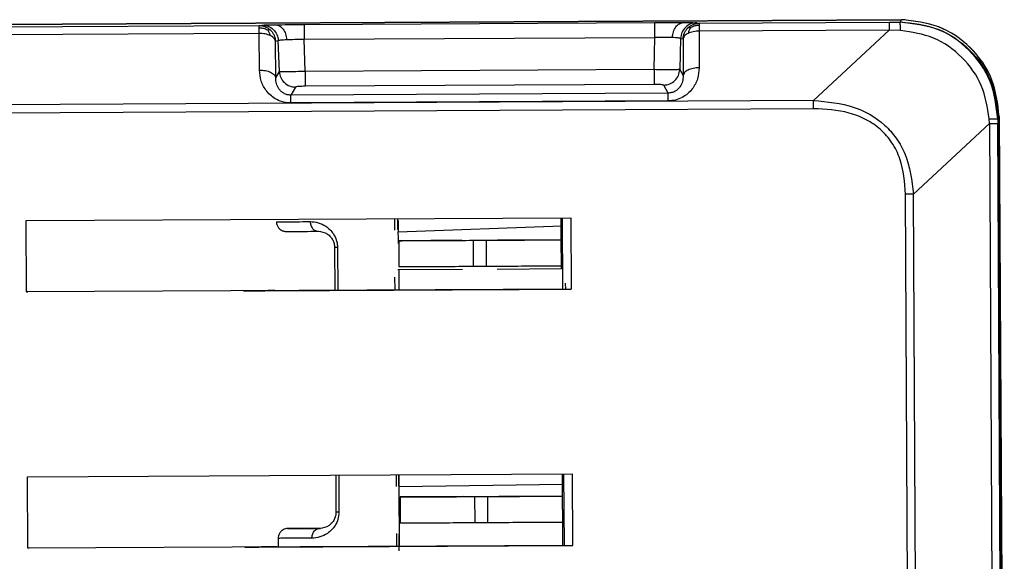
# Model space of a CAD drawing. Header units: millimetres. Extents: x -353 to -36, y 81 to 369.
# Tile 45 of 45: x -110 to -79, y 345 to 362. Entities that reach past the tile are written whole.
import ezdxf

# ---------------------------------------------------------------- set-up
doc = ezdxf.new("R2010")
doc.units = ezdxf.units.MM

msp = doc.modelspace()

# ---------------------------------------------------------------- linework, layer by layer
at = {"color": 7, "linetype": 'Continuous', "lineweight": 25}
for p, q in [((-82.497, 361.615), (-131.465, 361.356)), ((-131.465, 361.356), (-82.514, 361.615)), ((-100.923, 361.467), (-90.103, 361.525)), ((-88.811, 361.521), (-88.733, 361.507)), ((-88.733, 361.507), (-82.875, 361.538)), ((-82.875, 361.538), (-82.54, 361.54)), ((-82.54, 361.54), (-82.519, 361.545)), ((-82.519, 361.545), (-82.498, 361.615)), ((-82.514, 361.615), (-82.495, 361.615)), ((-82.495, 361.615), (-82.498, 361.615)), ((-156.225, 361.15), (-102.308, 361.435)), ((-102.308, 361.192), (-156.225, 360.906)), ((-102.308, 361.435), (-102.222, 361.45)), ((-102.299, 360.061), (-102.308, 361.192)), ((-82.875, 361.295), (-88.733, 361.264)), ((-88.733, 361.264), (-88.733, 360.133)), ((-82.875, 361.295), (-85.209, 359.129)), ((-82.523, 361.283), (-82.875, 361.295)), ((-101.806, 360.955), (-101.72, 360.97)), ((-101.798, 359.825), (-101.806, 360.955)), ((-101.686, 360.015), (-101.72, 360.97)), ((-100.922, 361.011), (-90.102, 361.068)), ((-100.887, 360.018), (-100.922, 361.011)), ((-90.127, 360.076), (-90.102, 361.068)), ((-89.308, 361.036), (-89.332, 360.081)), ((-89.308, 361.036), (-89.23, 361.022)), ((-89.23, 361.022), (-89.23, 359.892)), ((-101.798, 359.825), (-101.686, 360.015)), ((-90.127, 360.076), (-100.887, 360.018)), ((-89.332, 360.081), (-89.23, 359.892)), ((-101.185, 359.537), (-101.33, 359.291)), ((-89.696, 359.352), (-101.33, 359.291)), ((-90.126, 359.621), (-100.886, 359.564)), ((-89.696, 359.352), (-89.828, 359.597)), ((-85.209, 359.129), (-156.217, 358.752)), ((-89.696, 359.111), (-101.329, 359.049)), ((-85.208, 358.872), (-156.216, 358.496)), ((-79.781, 358.413), (-79.787, 358.564)), ((-79.503, 358.562), (-79.521, 358.557)), ((-79.521, 358.557), (-79.521, 358.414)), ((-79.503, 358.562), (-79.482, 358.631)), ((-79.346, 329.031), (-79.503, 358.562)), ((-79.482, 358.631), (-79.479, 358.631)), ((-79.479, 358.631), (-79.322, 329.031)), ((-82.127, 356.236), (-79.781, 358.413)), ((-79.781, 358.413), (-79.661, 335.819)), ((-79.397, 334.996), (-79.521, 358.414)), ((-82.26, 335.961), (-82.368, 356.235)), ((-82.02, 335.964), (-82.127, 356.236)), ((-109.494, 355.423), (-92.694, 355.512)), ((-109.482, 353.223), (-109.494, 355.423)), ((-98.126, 355.13), (-98.128, 355.483)), ((-98.041, 355.484), (-98.039, 355.152)), ((-98.019, 355.422), (-98.017, 355.074)), ((-92.983, 353.931), (-92.991, 355.511)), ((-92.958, 355.511), (-92.946, 353.311)), ((-92.694, 355.512), (-92.682, 353.312)), ((-98.017, 355.074), (-92.967, 355.262)), ((-97.981, 354.804), (-98, 354.804)), ((-98, 354.804), (-97.995, 354.004)), ((-96.056, 354.815), (-97.981, 354.804)), ((-95.706, 354.816), (-95.306, 354.818)), ((-95.706, 354.816), (-95.702, 354.016)), ((-95.306, 354.818), (-95.302, 354.018)), ((-92.981, 354.831), (-94.956, 354.82)), ((-93, 354.83), (-92.988, 354.831)), ((-93, 354.83), (-92.996, 354.03)), ((-99.982, 354.596), (-99.975, 353.274)), ((-99.893, 354.596), (-99.886, 353.274)), ((-96.037, 353.915), (-98.033, 353.904)), ((-98.027, 353.904), (-98.033, 353.904)), ((-96.037, 353.915), (-98.027, 353.904)), ((-97.991, 353.284), (-97.994, 353.904)), ((-95.702, 354.016), (-95.302, 354.018)), ((-92.983, 353.931), (-94.966, 353.92)), ((-92.977, 353.931), (-94.966, 353.92)), ((-93.957, 353.928), (-93.96, 353.928)), ((-92.996, 354.03), (-92.983, 354.031)), ((-98.117, 353.284), (-98.119, 353.676)), ((-92.682, 353.312), (-109.482, 353.223)), ((-102.619, 353.26), (-102.795, 353.259)), ((-102.269, 353.262), (-99.975, 353.274)), ((-92.864, 353.49), (-92.863, 353.311)), ((-109.482, 353.223), (-109.444, 353.224)), ((-109.452, 347.523), (-92.652, 347.612)), ((-109.44, 345.323), (-109.452, 347.523)), ((-99.945, 347.574), (-99.939, 346.438)), ((-99.856, 347.574), (-99.85, 346.438)), ((-98.086, 347.584), (-98.085, 347.23)), ((-97.997, 347.252), (-97.999, 347.584)), ((-92.938, 345.413), (-92.949, 347.612)), ((-92.916, 347.611), (-92.904, 345.411)), ((-92.652, 347.612), (-92.64, 345.412)), ((-97.986, 347.23), (-92.937, 347.301)), ((-97.975, 345.384), (-97.986, 347.23)), ((-97.939, 346.905), (-97.958, 346.904)), ((-97.958, 346.904), (-97.954, 346.104)), ((-96.014, 346.915), (-97.939, 346.905)), ((-95.664, 346.916), (-95.264, 346.918)), ((-95.664, 346.916), (-95.66, 346.116)), ((-95.264, 346.918), (-95.26, 346.118)), ((-92.939, 346.931), (-94.914, 346.921)), ((-92.958, 346.931), (-92.954, 346.131)), ((-92.958, 346.931), (-92.946, 346.931)), ((-95.66, 346.116), (-95.26, 346.118)), ((-92.954, 346.131), (-92.941, 346.131)), ((-98.077, 345.776), (-98.075, 345.384)), ((-97.987, 345.247), (-97.99, 345.756)), ((-92.64, 345.412), (-109.44, 345.323)), ((-102.578, 345.361), (-101.722, 345.365)), ((-101.723, 345.628), (-101.722, 345.365)), ((-109.403, 345.324), (-109.44, 345.323))]:
    msp.add_line(p, q, dxfattribs=at)
for points, knots in [([(-102.222, 361.45), (-102.195, 361.451), (-102.143, 361.455), (-101.916, 361.458), (-101.802, 361.46)], [0, 0, 0, 0, 0.499473, 1, 1, 1, 1]), ([(-101.802, 361.46), (-101.672, 361.461), (-101.411, 361.464), (-101.086, 361.466), (-100.923, 361.467)], [0, 0, 0, 0, 0.499819, 1, 1, 1, 1]), ([(-101.802, 361.46), (-101.762, 361.453), (-101.678, 361.44), (-101.568, 361.336), (-101.488, 361.184), (-101.471, 361.063), (-101.463, 361.004)], [0, 0, 0, 0, 0.241248, 0.5, 0.758752, 1, 1, 1, 1]), ([(-90.103, 361.525), (-89.94, 361.525), (-89.615, 361.527), (-89.356, 361.527), (-89.226, 361.526)], [0, 0, 0, 0, 0.500206, 1, 1, 1, 1]), ([(-89.562, 361.067), (-89.555, 361.126), (-89.539, 361.248), (-89.46, 361.4), (-89.35, 361.505), (-89.266, 361.52), (-89.226, 361.526)], [0, 0, 0, 0, 0.241248, 0.5, 0.758752, 1, 1, 1, 1]), ([(-89.226, 361.526), (-89.113, 361.526), (-88.888, 361.525), (-88.837, 361.522), (-88.811, 361.521)], [0, 0, 0, 0, 0.500526, 1, 1, 1, 1]), ([(-82.523, 361.283), (-82.524, 361.32), (-82.526, 361.393), (-82.531, 361.475), (-82.535, 361.529), (-82.538, 361.537), (-82.54, 361.54)], [0, 0, 0, 0, 0.245606, 0.5, 0.754394, 1, 1, 1, 1]), ([(-79.521, 358.557), (-79.569, 358.951), (-79.664, 359.737), (-80.364, 360.721), (-81.356, 361.411), (-82.144, 361.497), (-82.54, 361.54)], [0, 0, 0, 0, 0.250786, 0.499519, 0.748509, 1, 1, 1, 1]), ([(-82.382, 361.613), (-82.405, 361.614), (-82.441, 361.615), (-82.477, 361.615), (-82.49, 361.614)], [0, 0, 0, 0, 0.641585, 1, 1, 1, 1]), ([(-102.308, 361.369), (-102.261, 361.366), (-102.17, 361.36), (-102.089, 361.322), (-102.049, 361.303)], [0, 0, 0, 0, 0.510837, 1, 1, 1, 1]), ([(-102.049, 361.303), (-102.03, 361.306), (-101.992, 361.313), (-101.971, 361.302), (-101.96, 361.297)], [0, 0, 0, 0, 0.484741, 1, 1, 1, 1]), ([(-101.965, 361.125), (-101.975, 361.159), (-101.994, 361.227), (-102.031, 361.278), (-102.049, 361.303)], [0, 0, 0, 0, 0.514816, 1, 1, 1, 1]), ([(-89.08, 361.365), (-89.069, 361.371), (-89.049, 361.382), (-89.01, 361.376), (-88.992, 361.372)], [0, 0, 0, 0, 0.515259, 1, 1, 1, 1]), ([(-88.992, 361.372), (-89.01, 361.347), (-89.047, 361.295), (-89.065, 361.228), (-89.075, 361.193)], [0, 0, 0, 0, 0.485184, 1, 1, 1, 1]), ([(-88.734, 361.441), (-88.78, 361.438), (-88.872, 361.431), (-88.952, 361.392), (-88.992, 361.372)], [0, 0, 0, 0, 0.510837, 1, 1, 1, 1]), ([(-79.787, 358.564), (-79.842, 358.913), (-79.954, 359.615), (-80.594, 360.491), (-81.472, 361.127), (-82.174, 361.231), (-82.523, 361.283)], [0, 0, 0, 0, 0.2491087, 0.5004576, 0.7515312, 1, 1, 1, 1]), ([(-101.72, 360.97), (-101.713, 360.973), (-101.7, 360.981), (-101.626, 360.993), (-101.527, 361), (-101.463, 361.004)], [0, 0, 0, 0, 0.277804, 0.537328, 1, 1, 1, 1]), ([(-101.463, 361.004), (-101.382, 361.007), (-101.222, 361.013), (-101.022, 361.012), (-100.922, 361.011)], [0, 0, 0, 0, 0.502226, 1, 1, 1, 1]), ([(-89.562, 361.067), (-89.642, 361.069), (-89.802, 361.073), (-90.002, 361.07), (-90.102, 361.068)], [0, 0, 0, 0, 0.502527, 1, 1, 1, 1]), ([(-89.308, 361.036), (-89.314, 361.039), (-89.327, 361.046), (-89.4, 361.058), (-89.499, 361.063), (-89.562, 361.067)], [0, 0, 0, 0, 0.278007, 0.537598, 1, 1, 1, 1]), ([(-101.329, 359.049), (-101.406, 359.054), (-101.56, 359.063), (-101.766, 359.146), (-101.941, 359.262), (-102.119, 359.447), (-102.267, 359.718), (-102.289, 359.948), (-102.299, 360.061)], [0, 0, 0, 0, 0.1347042, 0.2722809, 0.396354, 0.5264183, 0.7662592, 1, 1, 1, 1]), ([(-100.887, 360.018), (-100.987, 360.016), (-101.189, 360.012), (-101.443, 360.009), (-101.591, 360.01), (-101.666, 360.012), (-101.679, 360.014), (-101.686, 360.015)], [0, 0, 0, 0, 0.246817, 0.500484, 0.726699, 0.85757, 1, 1, 1, 1]), ([(-89.332, 360.081), (-89.338, 360.08), (-89.351, 360.077), (-89.425, 360.074), (-89.572, 360.072), (-89.825, 360.072), (-90.027, 360.074), (-90.127, 360.076)], [0, 0, 0, 0, 0.142427, 0.273297, 0.499516, 0.753165, 1, 1, 1, 1]), ([(-88.733, 360.133), (-88.743, 360.02), (-88.763, 359.791), (-88.908, 359.519), (-89.084, 359.332), (-89.258, 359.213), (-89.465, 359.128), (-89.619, 359.116), (-89.696, 359.111)], [0, 0, 0, 0, 0.233263, 0.472539, 0.601993, 0.726693, 0.864497, 1, 1, 1, 1]), ([(-101.33, 359.291), (-101.368, 359.293), (-101.448, 359.299), (-101.55, 359.343), (-101.635, 359.405), (-101.722, 359.505), (-101.788, 359.648), (-101.795, 359.766), (-101.798, 359.825)], [0, 0, 0, 0, 0.108966, 0.227181, 0.340126, 0.47277, 0.732796, 1, 1, 1, 1]), ([(-89.23, 359.892), (-89.233, 359.832), (-89.239, 359.715), (-89.304, 359.571), (-89.391, 359.47), (-89.475, 359.407), (-89.578, 359.362), (-89.658, 359.355), (-89.696, 359.352)], [0, 0, 0, 0, 0.26667, 0.526161, 0.658858, 0.771925, 0.890625, 1, 1, 1, 1]), ([(-100.886, 359.564), (-100.924, 359.563), (-101, 359.562), (-101.097, 359.556), (-101.166, 359.547), (-101.179, 359.541), (-101.185, 359.537)], [0, 0, 0, 0, 0.247907, 0.4994045, 0.7493545, 1, 1, 1, 1]), ([(-89.828, 359.597), (-89.834, 359.601), (-89.845, 359.607), (-89.915, 359.615), (-90.011, 359.62), (-90.087, 359.621), (-90.126, 359.621)], [0, 0, 0, 0, 0.2497317, 0.5010561, 0.7486834, 1, 1, 1, 1]), ([(-85.209, 359.129), (-84.784, 359.088), (-83.996, 359.013), (-83.121, 358.52), (-82.635, 357.967), (-82.249, 357.268), (-82.177, 356.657), (-82.127, 356.236)], [0, 0, 0, 0, 0.269228, 0.498879, 0.614769, 0.734196, 1, 1, 1, 1]), ([(-82.368, 356.235), (-82.395, 356.606), (-82.437, 357.164), (-82.767, 357.831), (-83.124, 358.245), (-83.58, 358.554), (-84.273, 358.825), (-84.836, 358.853), (-85.208, 358.872)], [0, 0, 0, 0, 0.250328, 0.376731, 0.498928, 0.619294, 0.748282, 1, 1, 1, 1]), ([(-79.787, 358.564), (-79.751, 358.563), (-79.678, 358.563), (-79.595, 358.561), (-79.538, 358.56), (-79.527, 358.558), (-79.521, 358.557)], [0, 0, 0, 0, 0.245819, 0.5, 0.754181, 1, 1, 1, 1]), ([(-101.771, 355.386), (-101.772, 355.377), (-101.777, 355.332), (-101.751, 355.261), (-101.703, 355.188), (-101.649, 355.141), (-101.597, 355.112), (-101.551, 355.097), (-101.516, 355.09), (-101.494, 355.089), (-101.484, 355.088), (-101.481, 355.088), (-101.479, 355.088), (-101.477, 355.088), (-101.474, 355.088), (-101.469, 355.088), (-101.448, 355.088), (-101.32, 355.089), (-101.259, 355.089)], [0, 0, 0, 0, 0.014925, 0.070198, 0.114248, 0.151289, 0.182399, 0.207553, 0.226343, 0.238197, 0.241671, 0.244047, 0.246734, 0.251218, 0.26166, 0.301498, 0.666966, 1, 1, 1, 1]), ([(-101.772, 355.386), (-101.728, 355.387), (-101.638, 355.387), (-101.037, 355.39), (-100.734, 355.392)], [0, 0, 0, 0, 0.497667, 1, 1, 1, 1]), ([(-100.734, 355.392), (-100.652, 355.386), (-100.498, 355.376), (-100.284, 355.28), (-100.125, 355.153), (-100.009, 355.012), (-99.935, 354.859), (-99.899, 354.713), (-99.895, 354.635), (-99.893, 354.596)], [0, 0, 0, 0, 0.254864, 0.478851, 0.61045, 0.730562, 0.862779, 0.931908, 1, 1, 1, 1]), ([(-100.734, 355.392), (-100.731, 355.354), (-100.725, 355.296), (-100.694, 355.226), (-100.661, 355.178), (-100.621, 355.14), (-100.562, 355.103), (-100.514, 355.097), (-100.482, 355.093)], [0, 0, 0, 0, 0.239457, 0.368361, 0.5, 0.631639, 0.760543, 1, 1, 1, 1]), ([(-101.259, 355.089), (-101.246, 355.089), (-101.161, 355.09), (-100.792, 355.092), (-100.482, 355.093)], [0, 0, 0, 0, 0.159346, 1, 1, 1, 1]), ([(-100.482, 355.093), (-100.39, 355.084), (-100.27, 355.071), (-100.112, 354.936), (-100.041, 354.839), (-100.001, 354.739), (-99.985, 354.657), (-99.983, 354.616), (-99.982, 354.596)], [0, 0, 0, 0, 0.51946, 0.672527, 0.799473, 0.905521, 0.953555, 1, 1, 1, 1]), ([(-98.014, 354.721), (-98.015, 354.787), (-98.015, 354.919), (-98.016, 355.022), (-98.017, 355.074)], [0, 0, 0, 0, 0.4986932, 1, 1, 1, 1]), ([(-101.822, 353.264), (-101.727, 353.265), (-101.538, 353.266), (-100.885, 353.269), (-100.255, 353.273), (-99.975, 353.274)], [0, 0, 0, 0, 0.357045, 0.71409, 1, 1, 1, 1]), ([(-97.986, 347.23), (-97.987, 347.332), (-97.988, 347.465), (-97.989, 347.562), (-97.989, 347.584)], [0, 0, 0, 0, 0.7693926, 1, 1, 1, 1]), ([(-99.85, 346.438), (-99.856, 346.364), (-99.868, 346.21), (-99.96, 346.024), (-100.075, 345.879), (-100.234, 345.751), (-100.446, 345.652), (-100.601, 345.64), (-100.683, 345.634)], [0, 0, 0, 0, 0.130115, 0.269043, 0.389168, 0.52089, 0.744966, 1, 1, 1, 1]), ([(-99.939, 346.438), (-99.94, 346.417), (-99.941, 346.376), (-99.956, 346.294), (-99.995, 346.194), (-100.065, 346.096), (-100.222, 345.959), (-100.341, 345.946), (-100.434, 345.935)], [0, 0, 0, 0, 0.0464404, 0.0944722, 0.2005177, 0.3274663, 0.4805388, 1, 1, 1, 1]), ([(-101.191, 345.931), (-101.233, 345.931), (-101.353, 345.93), (-101.399, 345.93), (-101.421, 345.93), (-101.426, 345.93), (-101.427, 345.93), (-101.431, 345.93), (-101.436, 345.93), (-101.446, 345.929), (-101.481, 345.926), (-101.537, 345.911), (-101.61, 345.87), (-101.674, 345.804), (-101.718, 345.717), (-101.719, 345.655), (-101.719, 345.628)], [0, 0, 0, 0, 0.189351, 0.530891, 0.701603, 0.745009, 0.764846, 0.769667, 0.772329, 0.775762, 0.786203, 0.824689, 0.860117, 0.9093, 0.960396, 1, 1, 1, 1]), ([(-101.419, 345.93), (-101.421, 345.93), (-101.5, 345.93), (-101.343, 345.93), (-101.191, 345.931)], [0, 0, 0, 0, 0.023842, 1, 1, 1, 1]), ([(-100.434, 345.935), (-100.716, 345.934), (-101.288, 345.931), (-101.375, 345.93), (-101.419, 345.93)], [0, 0, 0, 0, 0.494447, 1, 1, 1, 1]), ([(-101.191, 345.931), (-101.18, 345.931), (-101.092, 345.932), (-100.731, 345.934), (-100.416, 345.936)], [0, 0, 0, 0, 0.125479, 1, 1, 1, 1]), ([(-100.683, 345.634), (-100.68, 345.671), (-100.675, 345.73), (-100.644, 345.8), (-100.612, 345.848), (-100.572, 345.887), (-100.514, 345.924), (-100.465, 345.931), (-100.434, 345.935)], [0, 0, 0, 0, 0.239457, 0.368361, 0.5, 0.631639, 0.760543, 1, 1, 1, 1]), ([(-100.683, 345.634), (-100.985, 345.632), (-101.586, 345.629), (-101.676, 345.629), (-101.721, 345.628)], [0, 0, 0, 0, 0.502333, 1, 1, 1, 1])]:
    msp.add_open_spline(points, degree=3, knots=knots, dxfattribs=at)
for points in [[(-100.923, 361.467), (-100.923, 361.46), (-100.924, 361.446), (-100.923, 361.342), (-100.923, 361.193), (-100.922, 361.072), (-100.922, 361.011)], [(-90.102, 361.068), (-90.102, 361.129), (-90.103, 361.25), (-90.103, 361.399), (-90.103, 361.503), (-90.103, 361.518), (-90.103, 361.525)], [(-88.811, 361.521), (-88.875, 361.513), (-89.003, 361.498), (-89.165, 361.386), (-89.28, 361.227), (-89.299, 361.099), (-89.308, 361.036)], [(-89.08, 361.365), (-89.055, 361.386), (-89.007, 361.428), (-88.921, 361.472), (-88.829, 361.501), (-88.765, 361.505), (-88.733, 361.507)], [(-88.733, 361.507), (-88.734, 361.504), (-88.734, 361.498), (-88.734, 361.46), (-88.734, 361.441)], [(-82.875, 361.538), (-82.875, 361.535), (-82.875, 361.528), (-82.875, 361.476), (-82.875, 361.4), (-82.875, 361.33), (-82.875, 361.295)], [(-82.519, 361.545), (-82.126, 361.502), (-81.339, 361.416), (-80.344, 360.728), (-79.645, 359.74), (-79.55, 358.954), (-79.503, 358.562)], [(-79.482, 358.631), (-79.529, 359.024), (-79.623, 359.81), (-80.322, 360.798), (-81.317, 361.486), (-82.104, 361.572), (-82.497, 361.615)], [(-79.479, 358.631), (-79.526, 359.024), (-79.62, 359.81), (-80.319, 360.798), (-81.315, 361.486), (-82.101, 361.572), (-82.495, 361.615)], [(-102.308, 361.369), (-102.308, 361.388), (-102.308, 361.426), (-102.308, 361.432), (-102.308, 361.435)], [(-102.308, 361.435), (-102.276, 361.434), (-102.212, 361.431), (-102.12, 361.402), (-102.033, 361.359), (-101.985, 361.318), (-101.96, 361.297)], [(-102.308, 361.192), (-102.308, 361.227), (-102.308, 361.298), (-102.308, 361.345), (-102.308, 361.369)], [(-101.965, 361.125), (-101.989, 361.135), (-102.037, 361.155), (-102.123, 361.176), (-102.213, 361.19), (-102.276, 361.191), (-102.308, 361.192)], [(-102.222, 361.45), (-102.158, 361.443), (-102.03, 361.429), (-101.866, 361.319), (-101.749, 361.161), (-101.73, 361.033), (-101.72, 360.97)], [(-101.96, 361.297), (-101.938, 361.273), (-101.895, 361.227), (-101.848, 361.142), (-101.815, 361.051), (-101.809, 360.987), (-101.806, 360.955)], [(-89.23, 361.022), (-89.227, 361.054), (-89.222, 361.118), (-89.19, 361.209), (-89.144, 361.294), (-89.101, 361.341), (-89.08, 361.365)], [(-89.075, 361.193), (-89.097, 361.182), (-89.14, 361.158), (-89.187, 361.116), (-89.219, 361.07), (-89.226, 361.038), (-89.23, 361.022)], [(-88.733, 361.264), (-88.765, 361.263), (-88.828, 361.261), (-88.918, 361.246), (-89.003, 361.225), (-89.051, 361.204), (-89.075, 361.193)], [(-88.734, 361.441), (-88.734, 361.417), (-88.734, 361.37), (-88.733, 361.299), (-88.733, 361.264)], [(-101.806, 360.955), (-101.81, 360.971), (-101.818, 361.003), (-101.852, 361.049), (-101.899, 361.09), (-101.943, 361.113), (-101.965, 361.125)], [(-102.299, 360.061), (-102.237, 360.058), (-102.111, 360.052), (-101.949, 359.999), (-101.832, 359.921), (-101.809, 359.857), (-101.798, 359.825)], [(-101.686, 360.015), (-101.676, 359.952), (-101.656, 359.825), (-101.539, 359.668), (-101.376, 359.558), (-101.248, 359.544), (-101.185, 359.537)], [(-100.887, 360.018), (-100.887, 359.961), (-100.886, 359.846), (-100.886, 359.702), (-100.886, 359.597), (-100.886, 359.575), (-100.886, 359.564)], [(-90.127, 360.076), (-90.127, 360.018), (-90.126, 359.903), (-90.126, 359.759), (-90.125, 359.654), (-90.126, 359.632), (-90.126, 359.621)], [(-89.828, 359.597), (-89.764, 359.605), (-89.637, 359.621), (-89.475, 359.732), (-89.36, 359.891), (-89.341, 360.017), (-89.332, 360.081)], [(-88.733, 360.133), (-88.796, 360.13), (-88.922, 360.122), (-89.082, 360.067), (-89.198, 359.988), (-89.219, 359.924), (-89.23, 359.892)], [(-89.696, 359.111), (-89.696, 359.143), (-89.696, 359.208), (-89.696, 359.281), (-89.696, 359.334), (-89.696, 359.346), (-89.696, 359.352)], [(-101.329, 359.049), (-101.33, 359.081), (-101.33, 359.146), (-101.33, 359.22), (-101.33, 359.272), (-101.33, 359.285), (-101.33, 359.291)], [(-85.208, 358.872), (-85.208, 358.918), (-85.209, 359.008), (-85.209, 359.088), (-85.209, 359.129)], [(-79.781, 358.413), (-79.745, 358.413), (-79.674, 358.414), (-79.593, 358.414), (-79.537, 358.414), (-79.526, 358.414), (-79.521, 358.414)], [(-82.127, 356.236), (-82.165, 356.236), (-82.242, 356.235), (-82.326, 356.235), (-82.368, 356.235)], [(-98, 354.804), (-97.966, 354.804), (-97.898, 354.804), (-97.369, 354.807), (-96.61, 354.811), (-96.007, 354.814), (-95.706, 354.816)], [(-95.306, 354.818), (-95.005, 354.82), (-94.402, 354.823), (-93.64, 354.827), (-93.106, 354.83), (-93.035, 354.83), (-93, 354.83)], [(-99.893, 354.596), (-99.906, 354.596), (-99.933, 354.596), (-99.961, 354.596), (-99.979, 354.596), (-99.981, 354.596), (-99.982, 354.596)], [(-97.995, 354.004), (-97.962, 354.004), (-97.894, 354.004), (-97.364, 354.007), (-96.606, 354.011), (-96.003, 354.014), (-95.702, 354.016)], [(-95.302, 354.018), (-95, 354.02), (-94.397, 354.023), (-93.636, 354.027), (-93.102, 354.03), (-93.031, 354.03), (-92.996, 354.03)], [(-102.795, 353.259), (-102.676, 353.26), (-102.436, 353.261), (-102.126, 353.263), (-101.892, 353.264), (-101.835, 353.264), (-101.807, 353.264)], [(-101.822, 353.264), (-101.843, 353.264), (-101.886, 353.264), (-102.074, 353.263), (-102.326, 353.262), (-102.521, 353.261), (-102.619, 353.26)], [(-101.807, 353.264), (-101.706, 353.265), (-101.504, 353.266), (-100.773, 353.27), (-99.772, 353.275), (-98.526, 353.281), (-97.111, 353.289), (-95.607, 353.297), (-94.084, 353.305), (-93.148, 353.31), (-92.679, 353.312)], [(-97.958, 346.904), (-97.924, 346.904), (-97.857, 346.904), (-97.327, 346.907), (-96.568, 346.911), (-95.965, 346.914), (-95.664, 346.916)], [(-95.264, 346.918), (-94.963, 346.92), (-94.36, 346.923), (-93.598, 346.927), (-93.064, 346.93), (-92.993, 346.93), (-92.958, 346.931)], [(-99.85, 346.438), (-99.863, 346.438), (-99.89, 346.438), (-99.918, 346.438), (-99.936, 346.438), (-99.938, 346.438), (-99.939, 346.438)], [(-97.954, 346.104), (-97.92, 346.104), (-97.852, 346.104), (-97.323, 346.107), (-96.564, 346.111), (-95.961, 346.114), (-95.66, 346.116)], [(-95.26, 346.118), (-94.958, 346.12), (-94.356, 346.123), (-93.594, 346.127), (-93.06, 346.13), (-92.989, 346.13), (-92.954, 346.131)], [(-102.753, 345.359), (-102.634, 345.36), (-102.394, 345.361), (-102.084, 345.363), (-101.85, 345.364), (-101.793, 345.364), (-101.765, 345.364)], [(-101.76, 345.364), (-101.789, 345.364), (-101.847, 345.364), (-102.082, 345.363), (-102.394, 345.361), (-102.634, 345.36), (-102.753, 345.359)], [(-101.765, 345.364), (-101.664, 345.365), (-101.462, 345.366), (-100.731, 345.37), (-99.73, 345.375), (-98.484, 345.381), (-97.069, 345.389), (-95.565, 345.397), (-94.042, 345.405), (-93.106, 345.41), (-92.637, 345.412)]]:
    msp.add_open_spline(points, degree=3, dxfattribs=at)

doc.saveas('drawing.dxf')
